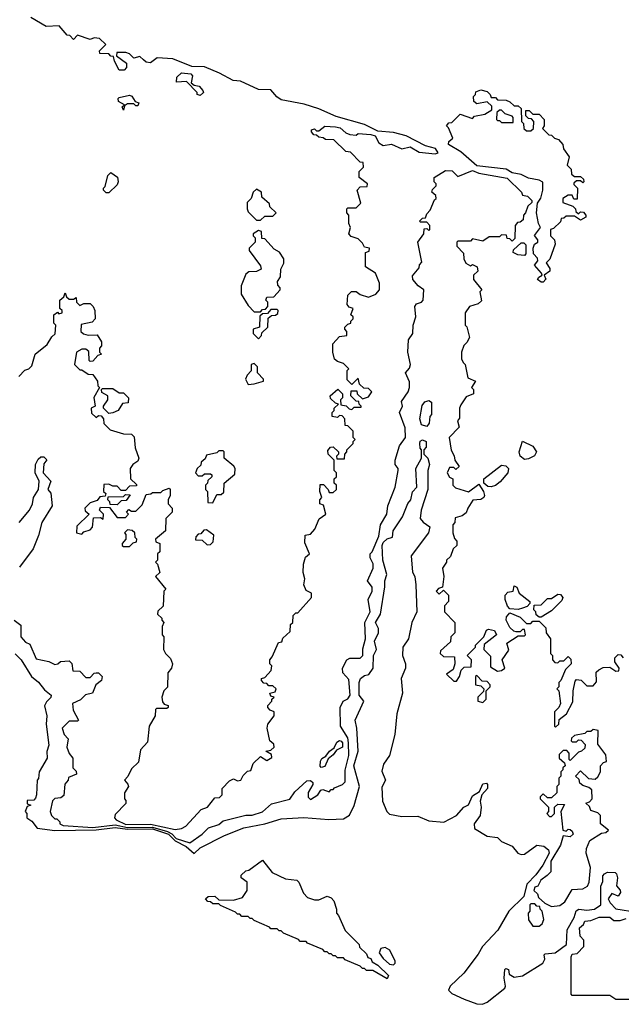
# Model space of a CAD drawing. Extents: x 2737310 to 2869991, y 870230 to 1012730.
# Tile 45 of 256: x 2832366 to 2835261, y 875877 to 880615. Entities that reach past the tile are written whole.
import ezdxf

# ---------------------------------------------------------------- set-up
doc = ezdxf.new("R2010")
doc.units = 0

msp = doc.modelspace()

# ---------------------------------------------------------------- linework, layer by layer
at = {"layer": '0CON02XD'}
for points in [[(2833145, 876723.3), (2833166.4, 876733.6), (2833240, 876815), (2833270, 876825), (2833305, 876870), (2833328.3, 876871.7), (2833340, 876885), (2833340, 876915), (2833375, 876952.5), (2833395, 876962.5), (2833415, 876952.5), (2833430, 876955), (2833441.7, 876978.3), (2833461.7, 876998.3), (2833478.3, 877001.7), (2833490, 877035), (2833525, 877070), (2833555, 877050), (2833580, 877065), (2833578.3, 877078.3), (2833550, 877095), (2833575, 877100), (2833590, 877115), (2833588.3, 877128.3), (2833570, 877145), (2833557.5, 877205), (2833560, 877225), (2833590, 877265), (2833590, 877285), (2833571.7, 877291.7), (2833560, 877305), (2833560, 877315), (2833580, 877335), (2833580, 877345), (2833590, 877355), (2833575, 877360), (2833570, 877375), (2833595, 877380), (2833600, 877395), (2833585, 877410), (2833565, 877410), (2833555, 877420), (2833541.7, 877421.7), (2833530, 877435), (2833530, 877445), (2833545, 877450), (2833577, 877483), (2833580, 877505), (2833570, 877515), (2833570, 877535), (2833581.7, 877548.3), (2833611.7, 877618.3), (2833628.3, 877621.7), (2833631.7, 877638.3), (2833668.3, 877671.7), (2833670, 877705), (2833680, 877715), (2833681.7, 877748.3), (2833695, 877760), (2833705, 877760), (2833770, 877835), (2833770, 877855), (2833745, 877867.5), (2833733.3, 877895), (2833737.5, 877925), (2833730, 877955), (2833732.5, 877995), (2833741.7, 878028.3), (2833760, 878045), (2833738.3, 878098.3), (2833740, 878135), (2833765, 878140), (2833787, 878163), (2833807, 878213), (2833840, 878235), (2833828.3, 878278.3), (2833810, 878285), (2833810, 878305), (2833820, 878315), (2833810, 878345), (2833811.7, 878378.3), (2833828.3, 878378.3), (2833850, 878355), (2833855, 878340), (2833875, 878340), (2833890, 878355), (2833890, 878375), (2833880, 878385), (2833880, 878405), (2833890, 878415), (2833890, 878435), (2833880, 878445), (2833880, 878495), (2833850, 878525), (2833848.3, 878541.7), (2833861.7, 878558.3), (2833875, 878560), (2833900, 878535), (2833900, 878525), (2833890, 878515), (2833891.7, 878501.7), (2833928.3, 878501.7), (2833930, 878525), (2833940, 878535), (2833940, 878545), (2833970, 878575), (2833970, 878585), (2833980, 878595), (2833970, 878605), (2833970, 878635), (2833958.3, 878648.3), (2833945, 878660), (2833931.7, 878661.7), (2833930, 878695), (2833918.3, 878708.3), (2833905, 878710), (2833895, 878700), (2833870, 878705), (2833870, 878725), (2833880, 878735), (2833880, 878745), (2833900, 878765), (2833885, 878770), (2833861.7, 878791.7), (2833860, 878805), (2833897, 878837), (2833920, 878815), (2833920, 878795), (2833910, 878785), (2833911.7, 878761.7), (2833937, 878757), (2833951.7, 878741.7), (2833965, 878740), (2833975, 878750), (2834010, 878750), (2834010, 878755), (2834000, 878765), (2833998.3, 878778.3), (2833985, 878780), (2833960, 878805), (2833961.7, 878828.3), (2833988.3, 878828.3), (2833990, 878815), (2834015, 878790), (2834045, 878800), (2834060, 878825), (2834045, 878840), (2834021.7, 878841.7), (2834001.7, 878861.7), (2833995, 878890), (2833965, 878860), (2833941.7, 878881.7), (2833942.5, 878927.5), (2833950, 878935), (2833925, 878960), (2833895, 878970), (2833881.7, 878981.7), (2833872.5, 879015), (2833872.5, 879055), (2833905, 879090), (2833940, 879095), (2833940, 879115), (2833930, 879125), (2833930, 879135), (2833945, 879150), (2833960, 879155), (2833960, 879165), (2833970, 879175), (2833970, 879185), (2833960, 879195), (2833970, 879225), (2833951.7, 879231.7), (2833942.5, 879245), (2833945, 879290), (2833963, 879307), (2833985, 879307.5), (2834005, 879292.5), (2834045, 879280), (2834080, 879295), (2834097.5, 879315), (2834097, 879347), (2834077.5, 879395), (2834030, 879425), (2834030, 879495), (2834048.3, 879501.7), (2834050, 879515), (2834025, 879520), (2834015, 879540), (2833995, 879560), (2833961.7, 879571.7), (2833950, 879585), (2833957.5, 879615), (2833950, 879635), (2833950, 879675), (2833940, 879685), (2833940, 879705), (2833945, 879710), (2833985, 879710), (2834008.3, 879731.7), (2833990, 879795), (2834005, 879810), (2834038.3, 879811.7), (2834040, 879825), (2834000, 879855), (2834000, 879885), (2834020, 879905), (2834018.3, 879928.3), (2834005, 879930), (2833958.3, 879978.3), (2833935, 879980), (2833877, 880037), (2833838.3, 880038.3), (2833827, 880047), (2833805, 880050), (2833795, 880060), (2833781.7, 880061.7), (2833770, 880075), (2833770, 880085), (2833785, 880090), (2833795, 880080), (2833805, 880080), (2833835, 880102.5), (2833885, 880100), (2833907.5, 880095), (2833935, 880070), (2833955, 880062.5), (2833985, 880060), (2833995, 880067.5), (2834055, 880063.3), (2834076.4, 880056.4), (2834095, 880022.5), (2834115, 880010), (2834155, 880016.7), (2834205, 879993.8), (2834245, 880003.3), (2834288.3, 879978.3), (2834365, 879970), (2834380, 879975), (2834367.5, 879995), (2834318.3, 880008.3), (2834225.8, 880055.8), (2834165, 880072), (2834088.8, 880078.8), (2834025, 880111.2), (2833888.7, 880148.7), (2833805.5, 880185.5), (2833735, 880208.8), (2833625, 880230), (2833603.2, 880243.2), (2833575, 880276.7), (2833515, 880279.2), (2833428.9, 880318.9), (2833392.7, 880322.7), (2833328.1, 880358.1), (2833255, 880388), (2833195, 880390), (2833103, 880427), (2833028.3, 880431.7), (2832995, 880407.5), (2832975, 880410), (2832961.7, 880421.7), (2832945, 880437.5), (2832915, 880430), (2832895, 880450), (2832877, 880457), (2832833, 880457), (2832831.7, 880441.7), (2832880, 880405), (2832880, 880385), (2832868.3, 880371.7), (2832845, 880372.5), (2832822.5, 880415), (2832818.3, 880438.3), (2832805, 880440), (2832795, 880450), (2832751.7, 880451.7), (2832750, 880465), (2832780, 880495), (2832750, 880525), (2832725, 880527.5), (2832705, 880520), (2832645, 880540), (2832625, 880520), (2832608.3, 880538.3), (2832595, 880540), (2832556.1, 880586.1), (2832493, 880583), (2832420, 880625)], [(2833235, 880250), (2833220, 880255), (2833220, 880265), (2833168.3, 880318.3), (2833120, 880315), (2833121.7, 880338.3), (2833145, 880360), (2833190, 880355), (2833197.5, 880345), (2833191.7, 880311.7), (2833205, 880300), (2833230, 880295), (2833247.5, 880275), (2833250, 880265), (2833235, 880250)], [(2834885, 879352.5), (2834875, 879352.5), (2834857.5, 879365), (2834863.6, 879376.4), (2834880, 879385), (2834877.5, 879395), (2834843, 879433), (2834860, 879455), (2834857, 879467), (2834838.3, 879488.3), (2834836.7, 879515), (2834842.5, 879535), (2834860, 879545), (2834860, 879555), (2834843.6, 879576.4), (2834872.5, 879615), (2834862.5, 879635), (2834852.5, 879685), (2834858.3, 879731.7), (2834873.6, 879756.4), (2834883.8, 879795), (2834883.6, 879833.6), (2834865, 879843.3), (2834815, 879852.5), (2834779.3, 879869.3), (2834735, 879877.5), (2834706.1, 879896.1), (2834565, 879912.5), (2834488.8, 879978.8), (2834430, 880015), (2834431.7, 880028.3), (2834450, 880045), (2834430, 880095), (2834420, 880105), (2834431.7, 880118.3), (2834445, 880120), (2834485, 880160), (2834545, 880140), (2834555, 880150), (2834605, 880160), (2834638.3, 880181.7), (2834638.3, 880198.3), (2834615, 880220), (2834565, 880210), (2834551.7, 880221.7), (2834550, 880245), (2834560, 880255), (2834561.7, 880268.3), (2834585, 880277.5), (2834615, 880270), (2834630, 880255), (2834635, 880240), (2834655, 880240), (2834665, 880230), (2834707, 880227), (2834725, 880220), (2834745, 880200), (2834765, 880200), (2834778.3, 880188.3), (2834780, 880125), (2834790, 880115), (2834791.7, 880091.7), (2834805, 880080), (2834825, 880080), (2834838.3, 880091.7), (2834840, 880125), (2834828.3, 880138.3), (2834815, 880140), (2834801.7, 880151.7), (2834801.7, 880178.3), (2834818.3, 880178.3), (2834835, 880160), (2834865, 880160), (2834890, 880135), (2834890, 880105), (2834881.7, 880091.7), (2834911.7, 880061.7), (2834925, 880060), (2834940, 880045), (2834958.3, 880038.3), (2834980, 880015), (2834983, 879993), (2835010, 879955), (2835000, 879915), (2835020, 879895), (2835021.7, 879871.7), (2835035, 879860), (2835065, 879860), (2835078.3, 879848.3), (2835080, 879835), (2835075, 879830), (2835065, 879840), (2835045, 879840), (2835031.7, 879828.3), (2835031.7, 879821.7), (2835050, 879805), (2835048.3, 879751.7), (2835031.7, 879751.7), (2835025, 879770), (2835005, 879770), (2834980, 879755), (2834980, 879735), (2835028.3, 879718.3), (2835040, 879705), (2835041.7, 879691.7), (2835055, 879680), (2835065, 879690), (2835078.3, 879688.3), (2835090, 879675), (2835090, 879665), (2835065, 879650), (2835035, 879670), (2834995, 879670), (2834985, 879660), (2834971.7, 879658.3), (2834968.3, 879641.7), (2834935, 879610), (2834920, 879605), (2834920, 879575), (2834940, 879555), (2834942.5, 879535), (2834917, 879463), (2834900, 879445), (2834917, 879417), (2834917.5, 879405), (2834890, 879385), (2834897, 879367), (2834885, 879352.5)], [(2832865, 880180), (2832860, 880195), (2832870, 880205), (2832841.7, 880221.7), (2832840, 880235), (2832845, 880240), (2832895, 880252.5), (2832906.4, 880246.4), (2832921.7, 880221.7), (2832940, 880215), (2832935, 880200), (2832925, 880200), (2832915, 880210), (2832885, 880210), (2832870, 880200), (2832865, 880180)], [(2834740, 880120), (2834740, 880145), (2834735, 880150), (2834701.7, 880161.7), (2834685, 880180), (2834675, 880180), (2834661.7, 880168.3), (2834660, 880135), (2834665, 880130), (2834675, 880130), (2834685, 880120), (2834735, 880120), (2834740, 880120)], [(2832340, 877725), (2832371.7, 877701.7), (2832372.5, 877645), (2832395, 877620), (2832415, 877610), (2832445, 877540), (2832507, 877527), (2832535, 877512.5), (2832550, 877515), (2832563, 877527), (2832605, 877530), (2832617, 877517), (2832621.7, 877481.7), (2832655, 877480), (2832685, 877450), (2832705, 877450), (2832725, 877470), (2832735, 877472.5), (2832745, 877472.5), (2832762.5, 877455), (2832760, 877435), (2832732.5, 877415), (2832716.4, 877373.6), (2832683, 877367), (2832658.3, 877341.7), (2832620, 877325), (2832623, 877293), (2832650, 877245), (2832645, 877240), (2832605, 877240), (2832570, 877205), (2832580, 877175), (2832600, 877155), (2832592.5, 877115), (2832603.6, 877083.6), (2832621.7, 877061.7), (2832622.5, 877015), (2832638.3, 876998.3), (2832640, 876985), (2832601.7, 876968.3), (2832600, 876955), (2832583, 876937), (2832578.3, 876881.7), (2832565, 876870), (2832535, 876867.5), (2832523.6, 876856.4), (2832512.5, 876805), (2832520, 876785), (2832535, 876770), (2832545, 876770), (2832560, 876755), (2832560, 876745), (2832575, 876737.5), (2832718, 876728), (2832825, 876740), (2832885, 876728.1), (2833005, 876730.2), (2833077.9, 876707.9), (2833097.6, 876697.6), (2833119.2, 876675), (2833185, 876654), (2833243.9, 876696.1), (2833275, 876726.7), (2833325, 876742.5), (2833345, 876760), (2833455, 876787.5), (2833485, 876786.7), (2833535, 876802.5), (2833578.3, 876841.7), (2833666.1, 876863.9), (2833690, 876900), (2833748.3, 876951.7), (2833765, 876953.8), (2833776.7, 876945), (2833776.7, 876935), (2833754.1, 876895.9), (2833753.6, 876873.6), (2833765, 876862.5), (2833800, 876885), (2833815, 876907.5), (2833825, 876910), (2833855, 876900), (2833865, 876910), (2833875, 876910), (2833881.7, 876918.3), (2833920, 876935), (2833931.7, 876948.3), (2833933, 877003), (2833950, 877075), (2833948.8, 877135), (2833945, 877160), (2833910, 877215), (2833907.5, 877305), (2833922.5, 877335), (2833945, 877347.5), (2833956.7, 877365), (2833949.3, 877439.3), (2833921.7, 877471.7), (2833920, 877495), (2833940, 877535), (2833955, 877542.5), (2834005, 877542.5), (2834016.7, 877555), (2834017, 877587), (2834030, 877635), (2834027.5, 877715), (2834052.5, 877765), (2834042.5, 877825), (2834062.5, 877865), (2834062.5, 877885), (2834040, 877915), (2834067.5, 877975), (2834066.4, 877996.4), (2834052.5, 878025), (2834052.5, 878045), (2834062.5, 878055), (2834095, 878130), (2834102.5, 878185), (2834132.5, 878235), (2834137.5, 878275), (2834172.5, 878365), (2834187.5, 878445), (2834187.5, 878455), (2834173.3, 878475), (2834172.5, 878495), (2834193.3, 878565), (2834222.5, 878605), (2834221.7, 878651.7), (2834193.3, 878725), (2834207.5, 878755), (2834203, 878777), (2834236.1, 878823.9), (2834242.5, 878845), (2834241.7, 878871.7), (2834223.3, 878915), (2834242.5, 878937.5), (2834246.7, 878955), (2834233.3, 879015), (2834237.5, 879075), (2834257.5, 879105), (2834260, 879145), (2834272.5, 879185), (2834267.5, 879235), (2834275, 879247.5), (2834300, 879255), (2834307.5, 879265), (2834310, 879315), (2834284, 879334), (2834257.5, 879365), (2834257, 879383), (2834288.3, 879421.7), (2834290, 879435), (2834301.7, 879448.3), (2834282.5, 879545), (2834310, 879585), (2834311.7, 879608.3), (2834325, 879610), (2834335, 879600), (2834340, 879605), (2834340, 879625), (2834325, 879640), (2834295, 879640), (2834290, 879645), (2834305, 879660), (2834318.3, 879661.7), (2834325, 879680), (2834341.7, 879698.3), (2834361.7, 879748.3), (2834370, 879755), (2834368.3, 879768.3), (2834350, 879785), (2834351.7, 879798.3), (2834370, 879815), (2834370, 879825), (2834360, 879835), (2834360, 879855), (2834415, 879890), (2834447, 879887), (2834475, 879860), (2834545, 879890), (2834575, 879876.7), (2834711.7, 879851.7), (2834780, 879785), (2834785, 879770), (2834810, 879765), (2834830, 879745), (2834830, 879735), (2834811.7, 879718.3), (2834800, 879685), (2834790, 879675), (2834788.3, 879651.7), (2834775, 879640), (2834761.7, 879638.3), (2834750, 879625), (2834748.3, 879561.7), (2834735, 879550), (2834725, 879560), (2834711.7, 879561.7), (2834708.3, 879578.3), (2834685, 879580), (2834675, 879570), (2834625, 879570), (2834595, 879550), (2834545, 879560), (2834535, 879550), (2834475, 879550), (2834470, 879545), (2834470, 879525), (2834501.7, 879491.7), (2834502.5, 879465), (2834513.6, 879443.6), (2834535, 879430), (2834545, 879437.5), (2834567.5, 879425), (2834570, 879405), (2834550, 879385), (2834550, 879365), (2834590, 879315), (2834580, 879305), (2834588.3, 879261.7), (2834571.7, 879248.3), (2834530, 879235), (2834510, 879205), (2834510, 879145), (2834517, 879137), (2834530, 879085), (2834518.3, 879061.7), (2834503, 879047), (2834492.5, 879015), (2834492.5, 878982.5), (2834500, 878965), (2834510, 878955), (2834521.7, 878891.7), (2834560, 878875), (2834540, 878845), (2834550, 878835), (2834550, 878815), (2834515, 878800), (2834488.3, 878761.7), (2834482.5, 878745), (2834481.7, 878698.3), (2834472.5, 878685), (2834480, 878655), (2834432.5, 878605), (2834443, 878543), (2834457, 878517), (2834460, 878495), (2834480, 878465), (2834465, 878450), (2834455, 878460), (2834435, 878460), (2834422.5, 878435), (2834433.6, 878413.6), (2834450, 878405), (2834450, 878375), (2834463, 878363), (2834525, 878342.5), (2834575, 878380), (2834597.5, 878345), (2834602.5, 878325), (2834600, 878315), (2834585, 878306.7), (2834547, 878303), (2834522, 878265), (2834515, 878242.5), (2834495, 878227.5), (2834461.7, 878218.3), (2834460, 878195), (2834450, 878185), (2834450, 878145), (2834458.3, 878118.3), (2834470, 878105), (2834470, 878085), (2834451.7, 878068.3), (2834438.3, 878031.7), (2834420, 878015), (2834420, 878005), (2834400, 877975), (2834407.5, 877935), (2834400, 877885), (2834381.7, 877878.3), (2834370, 877865), (2834385, 877850), (2834405, 877870), (2834430, 877845), (2834430, 877815), (2834410, 877795), (2834410, 877765), (2834460, 877715), (2834460, 877665), (2834440, 877645), (2834438.3, 877621.7), (2834391.7, 877578.3), (2834390, 877565), (2834405, 877550), (2834458.3, 877548.3), (2834460, 877515), (2834451.7, 877488.3), (2834420, 877465), (2834455, 877432.5), (2834468.3, 877431.7), (2834482.5, 877455), (2834490, 877485), (2834505, 877500), (2834538.3, 877501.7), (2834540, 877535), (2834520, 877555), (2834560, 877595), (2834560, 877605), (2834600, 877645), (2834613, 877677), (2834621.7, 877681.7), (2834650, 877675), (2834660, 877655), (2834601.7, 877608.3), (2834600, 877585), (2834631.7, 877551.7), (2834631.7, 877501.7), (2834665, 877480), (2834685, 877482.5), (2834700, 877495), (2834687.5, 877535), (2834719.3, 877580.7), (2834710, 877615), (2834765, 877650), (2834795, 877650), (2834800, 877655), (2834795, 877680), (2834785, 877680), (2834775, 877670), (2834755, 877670), (2834743, 877673), (2834725, 877690), (2834707.5, 877725), (2834708.3, 877741.7), (2834725, 877760), (2834775, 877740), (2834805, 877710), (2834825, 877710), (2834835, 877720), (2834865, 877720), (2834898.3, 877688.3), (2834900, 877665), (2834920, 877635), (2834920, 877565), (2834930, 877555), (2834930, 877535), (2834941.7, 877521.7), (2834955, 877520), (2834965, 877530), (2834985, 877530), (2835005, 877550), (2835018.3, 877538.3), (2835020, 877515), (2834991.7, 877488.3), (2834970, 877435), (2834960, 877425), (2834960, 877405), (2834950, 877395), (2834960, 877385), (2834967.5, 877325), (2834960, 877305), (2834940, 877285), (2834940, 877215), (2834945, 877210), (2834960, 877225), (2834961.7, 877248.3), (2834997.5, 877275), (2835027, 877333), (2835030, 877385), (2835038.3, 877431.7), (2835045, 877440), (2835067, 877437), (2835095, 877410), (2835125, 877410), (2835141.7, 877428.3), (2835140, 877475), (2835153, 877487), (2835173, 877497), (2835205, 877500), (2835235, 877480), (2835248.3, 877481.7), (2835250, 877495), (2835230, 877525), (2835230, 877545), (2835245, 877560), (2835258.3, 877558.3), (2835270, 877545)], [(2832781.7, 879781.7), (2832770, 879795), (2832770, 879805), (2832777, 879813), (2832790, 879865), (2832805, 879880), (2832836.7, 879856.7), (2832840, 879835), (2832835, 879820), (2832795, 879782.5), (2832781.7, 879781.7)], [(2833525, 879650), (2833545, 879670), (2833585, 879670), (2833600, 879685), (2833570, 879715), (2833568.3, 879728.3), (2833531.7, 879761.7), (2833530, 879785), (2833505, 879800), (2833490, 879785), (2833480, 879755), (2833460, 879735), (2833460, 879705), (2833465, 879690), (2833505, 879650), (2833525, 879650)], [(2833525, 879210), (2833535, 879220), (2833548.3, 879221.7), (2833560, 879235), (2833560, 879255), (2833550, 879265), (2833555, 879280), (2833588.3, 879281.7), (2833620, 879315), (2833620, 879325), (2833608.3, 879338.3), (2833607.5, 879355), (2833621.7, 879378.3), (2833622.5, 879415), (2833637, 879443), (2833637.5, 879465), (2833616.4, 879496.4), (2833590.7, 879510.7), (2833545, 879560), (2833531.7, 879561.7), (2833530, 879595), (2833515, 879600), (2833490, 879585), (2833490, 879575), (2833500, 879565), (2833500, 879545), (2833470, 879515), (2833470, 879505), (2833525, 879430), (2833527.5, 879415), (2833505, 879403.3), (2833468.3, 879401.7), (2833455, 879390), (2833432.5, 879335), (2833432.5, 879295), (2833465, 879240), (2833495, 879210), (2833525, 879210)], [(2834795, 879480), (2834763, 879483), (2834740, 879495), (2834741.7, 879508.3), (2834778.3, 879541.7), (2834791.7, 879541.7), (2834801.7, 879531.7), (2834801.7, 879488.3), (2834795, 879480)], [(2832361.7, 878898.3), (2832391.7, 878928.3), (2832410, 878935), (2832425, 878950), (2832440, 879005), (2832498.3, 879051.7), (2832520.7, 879089.3), (2832537, 879103), (2832540, 879145), (2832530, 879155), (2832530, 879195), (2832548.3, 879208.3), (2832555, 879200), (2832570, 879205), (2832570, 879215), (2832560, 879225), (2832560, 879265), (2832578.3, 879281.7), (2832585, 879300), (2832591.7, 879281.7), (2832605, 879270), (2832625, 879270), (2832638.3, 879278.3), (2832640, 879255), (2832655, 879240), (2832675, 879250), (2832705, 879250), (2832720, 879235), (2832727.5, 879215), (2832730, 879175), (2832715, 879160), (2832661.7, 879148.3), (2832660, 879115), (2832673, 879103), (2832695, 879097.5), (2832738.3, 879098.3), (2832760, 879065), (2832760, 879045), (2832750, 879035), (2832750, 879015), (2832760, 879005), (2832741.7, 878998.3), (2832718.3, 878971.7), (2832705, 878970), (2832700, 878975), (2832698.3, 879018.3), (2832685, 879030), (2832665, 879030), (2832640, 879015), (2832630, 878955), (2832655, 878930), (2832665, 878930), (2832695, 878910), (2832718.3, 878908.3), (2832740, 878875), (2832742.5, 878852.5), (2832750, 878845), (2832723, 878797), (2832730, 878755), (2832710, 878745), (2832711.7, 878721.7), (2832735, 878700), (2832745, 878710), (2832758.3, 878708.3), (2832770, 878695), (2832771.7, 878671.7), (2832801.7, 878641.7), (2832865, 878622.5), (2832905, 878620), (2832917, 878607), (2832922.5, 878555), (2832940, 878505), (2832935, 878490), (2832910, 878475), (2832897.5, 878455), (2832900, 878405), (2832928.3, 878378.3), (2832928.3, 878371.7), (2832895, 878370), (2832875, 878350), (2832855, 878350), (2832835, 878370), (2832815, 878370), (2832795, 878380), (2832771.7, 878378.3), (2832770, 878345), (2832780, 878335), (2832778.3, 878321.7), (2832751.7, 878318.3), (2832738.3, 878301.7), (2832705, 878290), (2832680, 878265), (2832681.7, 878251.7), (2832700, 878235), (2832641.7, 878178.3), (2832640, 878145), (2832665, 878140), (2832675, 878150), (2832705, 878160), (2832717, 878173), (2832721.7, 878218.3), (2832755, 878220), (2832768.3, 878211.7), (2832770, 878235), (2832750, 878255), (2832755, 878270), (2832798.3, 878268.3), (2832835, 878220), (2832875, 878220), (2832890, 878235), (2832880, 878245), (2832891.7, 878258.3), (2832905, 878250), (2832925, 878250), (2832955, 878280), (2832975, 878330), (2832997, 878333), (2833005, 878340), (2833045, 878340), (2833055, 878350), (2833085, 878360), (2833090, 878355), (2833090, 878325), (2833080, 878305), (2833080, 878285), (2833100, 878265), (2833100, 878245), (2833070, 878215), (2833067.5, 878155), (2833020, 878115), (2833021.7, 878101.7), (2833040, 878095), (2833040, 878055), (2833030, 878045), (2833030, 878015), (2833020, 878005), (2833030, 877995), (2833040, 877955), (2833020, 877935), (2833070, 877875), (2833060, 877865), (2833057, 877793), (2833031.7, 877768.3), (2833030, 877755), (2833050, 877735), (2833050, 877725), (2833060, 877715), (2833052.5, 877695), (2833052.5, 877655), (2833060, 877645), (2833057.5, 877585), (2833067.5, 877565), (2833091.2, 877541.2), (2833101.2, 877515), (2833096.1, 877493.9), (2833078.3, 877471.7), (2833077, 877403), (2833060, 877385), (2833050, 877355), (2833053, 877333), (2833061.7, 877321.7), (2833080, 877315), (2833080, 877305), (2833075, 877300), (2833025, 877300), (2833020, 877295), (2833017.5, 877265), (2832990, 877215), (2832981.7, 877138.3), (2832948.3, 877101.7), (2832938.3, 877041.7), (2832905, 877010), (2832887, 876973), (2832870, 876955), (2832887, 876937), (2832890, 876925), (2832870, 876895), (2832870, 876865), (2832877, 876857), (2832877, 876843), (2832825, 876790), (2832822.5, 876775), (2832830, 876765), (2832877, 876743), (2832995, 876743.2), (2833115, 876717.5), (2833145, 876723.3)], [(2833515, 879080), (2833530, 879095), (2833531.7, 879108.3), (2833560, 879135), (2833561.7, 879178.3), (2833578.3, 879191.7), (2833597, 879193), (2833608.3, 879201.7), (2833610, 879215), (2833605, 879220), (2833575, 879220), (2833558.3, 879201.7), (2833535, 879200), (2833521.7, 879188.3), (2833520, 879135), (2833490, 879125), (2833490, 879105), (2833515, 879080)], [(2833465, 878860), (2833495, 878863.3), (2833540, 878875), (2833540, 878885), (2833510, 878915), (2833510, 878945), (2833495, 878960), (2833480, 878955), (2833480, 878925), (2833460, 878905), (2833452.5, 878885), (2833465, 878860)], [(2832795, 878720), (2832770, 878745), (2832770, 878755), (2832790, 878785), (2832790, 878805), (2832761.7, 878821.7), (2832760, 878835), (2832765, 878840), (2832815, 878840), (2832845, 878820), (2832865, 878820), (2832890, 878795), (2832888.3, 878771.7), (2832861.7, 878768.3), (2832840, 878735), (2832815, 878722.5), (2832795, 878720)], [(2834325, 878657.5), (2834300, 878665), (2834291.2, 878695), (2834302.3, 878757.7), (2834315, 878776.7), (2834335, 878782.5), (2834347.5, 878775), (2834347.5, 878715), (2834340, 878705), (2834337, 878673), (2834325, 878657.5)], [(2832343.8, 877563.8), (2832373.3, 877535), (2832423.3, 877455), (2832457, 877427), (2832485, 877390), (2832517.5, 877365), (2832516.1, 877353.9), (2832495, 877332.5), (2832486.4, 877313.6), (2832496.7, 877265), (2832493.8, 877225), (2832506.1, 877123.9), (2832497, 877093), (2832499.3, 877060.7), (2832460, 876995), (2832457, 876963), (2832450, 876955), (2832447.5, 876885), (2832441.7, 876868.3), (2832435, 876860), (2832401.7, 876858.3), (2832401.7, 876841.7), (2832420, 876835), (2832401.7, 876828.3), (2832392.5, 876805), (2832400, 876795), (2832400, 876775), (2832425, 876757.5), (2832451.2, 876725), (2832535, 876713.3), (2832735, 876716.3), (2832825, 876728.4), (2832885, 876720), (2833005, 876721.5), (2833082.5, 876695), (2833114.1, 876664.1), (2833166.6, 876636.6), (2833205, 876603.3), (2833235, 876630), (2833351.2, 876688.8), (2833445, 876726.7), (2833545, 876746.2), (2833625, 876770), (2833733.9, 876776.1), (2833853.6, 876766.4), (2833925, 876770), (2833953.6, 876786.4), (2833975.8, 876834.2), (2834002, 876925), (2833974.3, 877025), (2833994.2, 877095), (2833988.8, 877205), (2833980, 877245), (2834022.5, 877335), (2833999.2, 877365), (2834000, 877425), (2834006.2, 877445), (2834025, 877458.8), (2834046.4, 877463.6), (2834066.2, 877495), (2834068.8, 877555), (2834083.8, 877585), (2834074, 877625), (2834092.5, 877665), (2834092.5, 877685), (2834078.8, 877715), (2834102, 877755), (2834123.6, 877886.4), (2834123.3, 877915), (2834133.3, 877945), (2834114.1, 878014.1), (2834110, 878085), (2834115, 878098.8), (2834135, 878116.2), (2834160, 878125), (2834163.3, 878155), (2834208, 878222), (2834233, 878287), (2834247.5, 878305), (2834256.4, 878343.6), (2834276.7, 878365), (2834272, 878455), (2834300, 878505), (2834300, 878545), (2834293.3, 878553.3), (2834291.2, 878575), (2834293.9, 878586.1), (2834305, 878592.5), (2834322.5, 878585), (2834322.5, 878557.5), (2834310, 878545), (2834310, 878525), (2834330, 878505), (2834337.5, 878475), (2834330, 878445), (2834330, 878355), (2834297.5, 878255), (2834293.3, 878215), (2834307, 878197), (2834340, 878175), (2834332.5, 878145), (2834250, 878035), (2834257, 877957), (2834266.7, 877935), (2834272.5, 877895), (2834276.7, 877765), (2834253.3, 877715), (2834237.5, 877635), (2834210, 877595), (2834208.8, 877555), (2834223.3, 877515), (2834223.3, 877495), (2834201.2, 877445), (2834208, 877375), (2834181.2, 877275), (2834170.8, 877175), (2834146, 877075), (2834116.9, 877033.1), (2834108.3, 876998.3), (2834126.7, 876955), (2834108.3, 876921.7), (2834112, 876855), (2834133.3, 876805), (2834145, 876792.5), (2834205, 876780), (2834281.7, 876781.7), (2834335, 876760), (2834406.4, 876753.6), (2834467.5, 876785), (2834502.5, 876825), (2834525, 876837.5), (2834545, 876880), (2834578.3, 876901.7), (2834595, 876937.5), (2834611.7, 876941.7), (2834617.5, 876935), (2834616.7, 876915), (2834590, 876885), (2834582.5, 876855), (2834586.7, 876825), (2834582.5, 876785), (2834552.5, 876745), (2834555, 876722.5), (2834615, 876686.7), (2834665, 876680), (2834685, 876660), (2834735, 876637.5), (2834763.6, 876603.6), (2834778.3, 876598.3), (2834795, 876600), (2834855, 876642.9), (2834888.3, 876638.3), (2834911.1, 876621.1), (2834914.4, 876605), (2834883.7, 876546.3), (2834850.2, 876499.8), (2834806.7, 876455), (2834792.5, 876395), (2834720, 876325), (2834666.8, 876233.2), (2834592.9, 876155), (2834572.1, 876117.9), (2834503.5, 876026.5), (2834437.1, 875965), (2834429.4, 875945), (2834445, 875928.5), (2834505, 875901.5), (2834565, 875880), (2834593, 875877), (2834615, 875887.5), (2834700, 875955), (2834703.8, 875965), (2834697, 876003), (2834700, 876045), (2834705, 876050), (2834717.5, 876045), (2834721.7, 876021.7), (2834745, 876007.5), (2834785, 876014.4), (2834883.8, 876075), (2834893.3, 876095), (2834890, 876115), (2834895, 876120), (2834942.5, 876125), (2834996.7, 876165), (2835000, 876235), (2835034.3, 876295), (2835043.1, 876326.9), (2835055.9, 876334.1), (2835095, 876330), (2835132.5, 876335), (2835162.5, 876355), (2835162.5, 876445), (2835171.7, 876468.3), (2835172.5, 876495), (2835180, 876505), (2835195, 876512.5), (2835231.7, 876511.7), (2835237.5, 876505), (2835242.5, 876485), (2835237, 876447), (2835256.1, 876426.1), (2835256.7, 876415), (2835245, 876397.5), (2835215, 876410), (2835197.5, 876385), (2835207.5, 876365), (2835235, 876336.2), (2835335, 876320.4)], [(2834795, 878498.8), (2834773.8, 878515), (2834770, 878535), (2834785, 878587.5), (2834835, 878562.5), (2834852.5, 878535), (2834843.9, 878516.1), (2834815, 878502), (2834795, 878498.8)], [(2833295, 878290), (2833315, 878330), (2833335, 878330), (2833348.3, 878341.7), (2833350, 878385), (2833401.7, 878428.3), (2833402.5, 878455), (2833397, 878467), (2833350, 878505), (2833350, 878535), (2833345, 878540), (2833325, 878540), (2833315, 878530), (2833265, 878520), (2833258.3, 878501.7), (2833240, 878485), (2833238.3, 878471.7), (2833220, 878455), (2833212.5, 878435), (2833225, 878420), (2833245, 878420), (2833255, 878430), (2833285, 878430), (2833290, 878425), (2833290, 878415), (2833271.7, 878398.3), (2833270, 878385), (2833260, 878375), (2833260, 878355), (2833270, 878345), (2833271.7, 878291.7), (2833295, 878290)], [(2832363.8, 878196.2), (2832413.3, 878255), (2832427.5, 878285), (2832432.5, 878315), (2832456.2, 878353.8), (2832460, 878395), (2832440, 878435), (2832442.5, 878475), (2832455, 878500), (2832468.3, 878511.7), (2832481.7, 878511.7), (2832497.5, 878497.5), (2832483, 878477), (2832480, 878435), (2832516.7, 878395), (2832502.5, 878355), (2832516.4, 878336.4), (2832522.5, 878275), (2832473.3, 878195), (2832457, 878133), (2832430.7, 878069.3), (2832365, 877980)], [(2834635, 878366.7), (2834619.3, 878369.3), (2834600, 878385), (2834600, 878405), (2834685, 878471.2), (2834705, 878468), (2834718.8, 878455), (2834714.2, 878435), (2834678.6, 878391.4), (2834655, 878373.3), (2834635, 878366.7)], [(2832835, 878280), (2832801.7, 878281.7), (2832800, 878295), (2832790, 878305), (2832791.7, 878318.3), (2832865, 878320), (2832875, 878330), (2832898.3, 878328.3), (2832878.3, 878301.7), (2832855, 878300), (2832835, 878280)], [(2832895, 878080), (2832911.7, 878098.3), (2832928.3, 878101.7), (2832930, 878115), (2832922.5, 878122.5), (2832920, 878145), (2832907, 878157), (2832885, 878160), (2832870, 878145), (2832877, 878137), (2832877.5, 878115), (2832860, 878095), (2832860, 878085), (2832865, 878080), (2832895, 878080)], [(2833268.3, 878088.3), (2833285, 878090), (2833297, 878103), (2833300, 878135), (2833265, 878160), (2833251.7, 878158.3), (2833238.3, 878141.7), (2833225, 878140), (2833213, 878127), (2833211.7, 878111.7), (2833245, 878110), (2833268.3, 878088.3)], [(2834765, 877777.5), (2834725, 877780), (2834713.6, 877793.6), (2834702.5, 877825), (2834702.5, 877845), (2834715, 877860), (2834740, 877865), (2834745, 877890), (2834757.5, 877885), (2834770, 877855), (2834820, 877815), (2834820, 877805), (2834808.3, 877791.7), (2834785, 877782.5), (2834765, 877777.5)], [(2834875, 877740), (2834865, 877740), (2834851.7, 877751.7), (2834850, 877765), (2834840, 877775), (2834841.7, 877798.3), (2834875, 877800), (2834905, 877830), (2834925, 877830), (2834955, 877850), (2834968.3, 877848.3), (2834980, 877835), (2834975, 877820), (2834925, 877770), (2834875, 877740)], [(2834595, 877330), (2834610, 877345), (2834610, 877385), (2834630, 877405), (2834630, 877415), (2834615, 877430), (2834591.7, 877431.7), (2834565, 877460), (2834560, 877455), (2834560, 877415), (2834585, 877410), (2834600, 877395), (2834598.3, 877381.7), (2834570, 877355), (2834570, 877335), (2834595, 877330)], [(2834925, 876347.5), (2834965, 876352.5), (2834989.3, 876370.7), (2835025, 876430), (2835075, 876432.5), (2835097.5, 876445), (2835106.7, 876465), (2835112.5, 876535), (2835092.5, 876605), (2835093, 876627), (2835110, 876665), (2835165, 876700), (2835187, 876703), (2835200, 876715), (2835160, 876745), (2835160, 876785), (2835148.3, 876798.3), (2835115, 876810), (2835108.3, 876828.3), (2835090, 876845), (2835108.3, 876851.7), (2835120, 876865), (2835118.3, 876908.3), (2835105, 876920), (2835075, 876930), (2835061.7, 876941.7), (2835058.3, 876958.3), (2835040, 876975), (2835065, 877000), (2835103, 876963), (2835135, 876960), (2835148.3, 876971.7), (2835160, 876995), (2835160, 877025), (2835175, 877040), (2835190, 877045), (2835187, 877077), (2835148.3, 877128.3), (2835150, 877195), (2835125, 877200), (2835115, 877190), (2835095, 877190), (2835085, 877180), (2835035, 877170), (2835021.7, 877158.3), (2835020, 877145), (2835025, 877140), (2835045, 877140), (2835055, 877150), (2835068.3, 877148.3), (2835087, 877127), (2835085, 877110), (2835070, 877095), (2835055, 877090), (2835015, 877050), (2835010, 877055), (2835010, 877085), (2834998.3, 877098.3), (2834981.7, 877098.3), (2834961.7, 877078.3), (2834961.7, 877061.7), (2834988.3, 877038.3), (2834990, 877025), (2834980, 877015), (2834980, 877005), (2834970, 876995), (2834970, 876975), (2834960, 876965), (2834960, 876935), (2834950, 876925), (2834950, 876895), (2834925, 876870), (2834905, 876870), (2834885, 876890), (2834870, 876875), (2834870, 876865), (2834910, 876825), (2834910, 876805), (2834902.5, 876795), (2834915, 876780), (2834925, 876780), (2834940, 876795), (2834940, 876825), (2834955, 876840), (2834988.3, 876838.3), (2834970, 876805), (2834980, 876715), (2834995, 876710), (2835005, 876720), (2835015, 876717.5), (2835025, 876710), (2835030, 876695), (2835015, 876682.5), (2834981.7, 876688.3), (2834967.7, 876642.3), (2834922, 876565), (2834922.5, 876515), (2834903.6, 876496.4), (2834873.3, 876475), (2834860, 876445), (2834845, 876440), (2834840, 876425), (2834858.3, 876408.3), (2834861.7, 876391.7), (2834893, 876363), (2834925, 876347.5)], [(2833816.7, 877016.7), (2833812.5, 877022.5), (2833812.9, 877047.1), (2833819.5, 877060.5), (2833839.5, 877070.5), (2833856.7, 877095), (2833878.8, 877111.2), (2833891.7, 877138.3), (2833905, 877146.7), (2833913.6, 877143.6), (2833920, 877135), (2833920, 877115), (2833890, 877100), (2833875, 877077.5), (2833851.2, 877058.8), (2833835, 877021.2), (2833816.7, 877016.7)], [(2834135, 876000), (2834065, 876040), (2834035, 876040), (2834025, 876050), (2834015, 876050), (2834005, 876060), (2833931.7, 876091.7), (2833925, 876100), (2833895, 876100), (2833885, 876110), (2833875, 876110), (2833865, 876120), (2833855, 876120), (2833845, 876130), (2833835, 876130), (2833825, 876140), (2833751.7, 876171.7), (2833745, 876180), (2833715, 876180), (2833708.3, 876188.3), (2833635, 876220), (2833625, 876230), (2833615, 876230), (2833605, 876240), (2833575, 876240), (2833568.3, 876248.3), (2833495, 876280), (2833485, 876290), (2833475, 876290), (2833465, 876300), (2833435, 876300), (2833425, 876310), (2833415, 876310), (2833405, 876320), (2833331.7, 876351.7), (2833325, 876360), (2833295, 876360), (2833285, 876370), (2833271.7, 876371.7), (2833260, 876385), (2833273.9, 876396.1), (2833305, 876396.7), (2833325, 876380), (2833395, 876377.5), (2833438.3, 876391.7), (2833460, 876425), (2833460, 876465), (2833432.5, 876485), (2833431.7, 876498.3), (2833455, 876520), (2833468.3, 876521.7), (2833535, 876570), (2833581.7, 876511.7), (2833645, 876480), (2833700, 876475), (2833710, 876465), (2833731.7, 876411.7), (2833751.7, 876391.7), (2833785, 876380), (2833805, 876380), (2833845, 876396.7), (2833865, 876390), (2833877.5, 876375), (2833890, 876335), (2833890, 876315), (2833900, 876305), (2833931.7, 876231.7), (2834000, 876165), (2834001.7, 876151.7), (2834035, 876120), (2834041.7, 876101.7), (2834055, 876097.5), (2834061.7, 876081.7), (2834090, 876065), (2834140, 876015), (2834135, 876000)], [(2834865, 876252.5), (2834880, 876265), (2834887.5, 876285), (2834880, 876325), (2834870, 876335), (2834868.3, 876348.3), (2834855, 876350), (2834845, 876360), (2834825, 876360), (2834820, 876355), (2834820, 876325), (2834812.5, 876315), (2834813.6, 876283.6), (2834835, 876252.5), (2834865, 876252.5)], [(2835435, 875900), (2835235, 875900), (2835205, 875920), (2835025, 875920), (2835020, 875925), (2835020, 876105), (2835025, 876117.5), (2835048.3, 876121.7), (2835080, 876155), (2835080, 876185), (2835063.3, 876205), (2835060, 876245), (2835078.3, 876261.7), (2835085, 876276.7), (2835115, 876280), (2835155, 876296.7), (2835205, 876296.7), (2835225, 876280), (2835255, 876280), (2835285, 876290)], [(2834165, 876066.7), (2834173.3, 876075), (2834173.3, 876085), (2834146.8, 876136.8), (2834125, 876150), (2834103.3, 876145), (2834095.8, 876125), (2834115, 876097.5), (2834145, 876070.6), (2834165, 876066.7)]]:
    msp.add_lwpolyline(points, dxfattribs=at)

doc.saveas('drawing.dxf')
